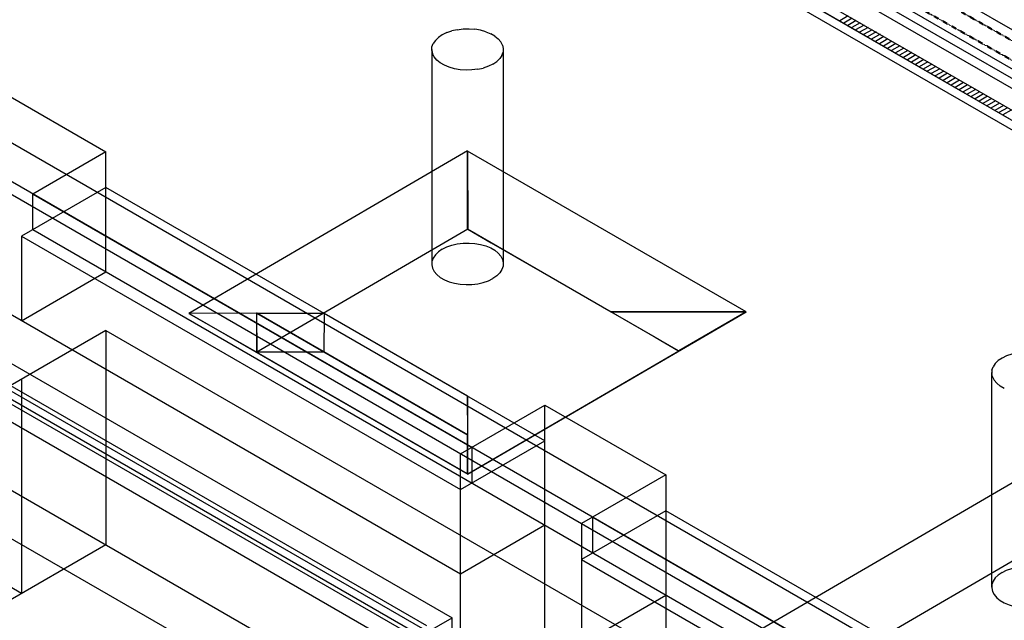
# Model space of a CAD drawing. Header units: inches. Extents: x 169 to 20644, y -1032 to 721.
# Tile 16 of 42: x 1046 to 1541, y 63 to 364. Entities that reach past the tile are written whole.
import ezdxf
from ezdxf import colors
from ezdxf.entities.mleader import LeaderData, LeaderLine
from ezdxf.math import Vec2, Vec3

# ---------------------------------------------------------------- set-up
doc = ezdxf.new("R2010")
doc.units = ezdxf.units.IN
doc.header["$LTSCALE"] = 0.5
doc.header["$MEASUREMENT"] = 0
doc.linetypes.add('Dash - 1_16_', pattern=[0.1875, 0.125, -0.0625])
for name, color, linetype in [('M-SECT-PATT', 8, 'Continuous'), ('P-PIPE', 3, 'Continuous'), ('P-SANR-FIXT', 6, 'Continuous'), ('S-ANNO-DIMS', 1, 'Continuous')]:
    doc.layers.add(name, color=color, linetype=linetype)
doc.styles.add('Annotative', font='romans.shx', dxfattribs={"width": 0.8, "height": 0.125})

# ---------------------------------------------------------------- blocks, each defined once
blk = doc.blocks.new('USM_H_Trench_Drain - USM_H_Trench_Drain-1077231-DRAINAGE ISOMETRIC')
at = {"layer": 'M-SECT-PATT'}
for p, q in [((1462.19, 366.39), (1457.95, 363.94)), ((1464.19, 365.24), (1459.95, 362.79)), ((1466.19, 364.08), (1461.95, 361.63)), ((1468.19, 362.93), (1463.95, 360.48)), ((1470.19, 361.77), (1465.95, 359.32)), ((1472.19, 360.62), (1467.95, 358.17)), ((1474.19, 359.46), (1469.95, 357.01)), ((1476.19, 358.31), (1471.95, 355.86)), ((1478.19, 357.15), (1473.95, 354.7)), ((1480.19, 356), (1475.95, 353.55)), ((1482.19, 354.84), (1477.95, 352.39)), ((1484.19, 353.69), (1479.95, 351.24)), ((1486.19, 352.53), (1481.95, 350.08)), ((1488.19, 351.38), (1483.95, 348.93)), ((1490.19, 350.22), (1485.95, 347.77)), ((1492.19, 349.07), (1487.95, 346.62)), ((1494.19, 347.91), (1489.95, 345.47)), ((1496.19, 346.76), (1491.95, 344.31)), ((1498.19, 345.61), (1493.95, 343.16)), ((1500.19, 344.45), (1495.95, 342)), ((1502.19, 343.3), (1497.95, 340.85)), ((1504.19, 342.14), (1499.95, 339.69)), ((1506.19, 340.99), (1501.95, 338.54)), ((1508.19, 339.83), (1503.95, 337.38)), ((1510.19, 338.68), (1505.95, 336.23)), ((1512.19, 337.52), (1507.95, 335.07)), ((1514.19, 336.37), (1509.95, 333.92)), ((1516.19, 335.21), (1511.95, 332.76)), ((1518.19, 334.06), (1513.95, 331.61)), ((1520.19, 332.9), (1515.95, 330.45)), ((1522.19, 331.75), (1517.95, 329.3)), ((1524.19, 330.59), (1519.95, 328.14)), ((1526.19, 329.44), (1521.95, 326.99)), ((1528.19, 328.28), (1523.95, 325.84)), ((1530.19, 327.13), (1525.95, 324.68)), ((1532.19, 325.98), (1527.95, 323.53)), ((1534.19, 324.82), (1529.95, 322.37)), ((1536.19, 323.67), (1531.95, 321.22)), ((1538.19, 322.51), (1533.95, 320.06)), ((1540.19, 321.36), (1535.95, 318.91)), ((1542.19, 320.2), (1537.95, 317.75)), ((1544.19, 319.05), (1539.95, 316.6))]:
    blk.add_line(p, q, dxfattribs=at)
at = {"layer": 'P-SANR-FIXT', "color": 1}
for p, q in [((1896.63, 115.57), (1231.95, 499.32)), ((1231.95, 494.42), (1892.38, 113.12)), ((1231.95, 494.42), (1896.63, 110.67)), ((1892.38, 108.22), (1231.95, 489.52))]:
    blk.add_line(p, q, dxfattribs=at)
blk = doc.blocks.new('Mechanical_Box_H_rvt-1-DRAINAGE ISOMETRIC')
at = {"layer": 'P-PIPE', "color": 90, "linetype": 'Dash - 1_16_', "lineweight": 50}
for p, q in [((1610.14, 316.91), (1485.77, 387.18)), ((1481.56, 379.68), (1604.5, 310.2))]:
    blk.add_line(p, q, dxfattribs=at)
at = {"layer": 'P-SANR-FIXT', "color": 1, "lineweight": 50}
blk.add_blockref('USM_H_Trench_Drain - USM_H_Trench_Drain-1077231-DRAINAGE ISOMETRIC', (0, 0), dxfattribs=at)

msp = doc.modelspace()

# ---------------------------------------------------------------- linework, layer by layer
at = {"layer": 'M-SECT-PATT', "lineweight": -3}
for p, q in [((2402.95, -509.44), (470.43, 606.3)), ((2629.22, -266.79), (1231.98, 539.9)), ((2595.28, -266.94), (1231.98, 520.16)), ((1223.5, 515.26), (2586.8, -271.84)), ((1231.98, 515.41), (2629.22, -291.29)), ((799.23, 442.59), (2162.53, -344.51)), ((2162.53, -364.12), (799.23, 422.98)), ((1252.87, 349.51), (1252.87, 241.68)), ((1288.87, 241.79), (1288.87, 349.51)), ((1028.33, 333.18), (1089.14, 298.07)), ((1089.14, 298.07), (1052.38, 276.84)), ((1089.14, 237.65), (1089.14, 298.07)), ((1270.87, 298.48), (1130.86, 216.84)), ((1270.96, 259.24), (1270.87, 298.48)), ((1270.87, 298.48), (1270.87, 259.09)), ((1270.87, 259.19), (1270.87, 298.38)), ((1270.87, 298.38), (1270.96, 259.14)), ((1410.88, 217.55), (1270.87, 298.38)), ((773.78, 282.56), (2187.99, -533.94)), ((1089.14, 280.11), (1046.72, 255.62)), ((1309.76, 152.74), (1089.14, 280.11)), ((1052.38, 258.88), (1052.38, 276.84)), ((1052.38, 276.84), (1272.99, 149.47)), ((1591.19, -52.2), (1052.38, 258.88)), ((1270.96, 259.24), (1164.89, 197.39)), ((1270.87, 259.09), (1270.87, 259.19)), ((1376.85, 198), (1270.87, 259.19)), ((1343, 217.45), (1270.87, 259.09)), ((1270.96, 259.14), (1270.96, 259.24)), ((2179.5, -553.53), (782.26, 253.17)), ((1046.72, 255.62), (1267.34, 128.24)), ((1046.72, 255.62), (1046.72, 213.16)), ((1267.34, 85.78), (1002.88, 238.47)), ((1046.72, 213.16), (1089.14, 237.65)), ((981.66, 226.22), (1263.09, 63.74)), ((1164.81, 216.93), (1130.86, 216.84)), ((1130.86, 216.84), (1164.89, 197.39)), ((1164.91, 216.93), (1131.03, 216.84)), ((1131.03, 216.84), (1270.96, 136.05)), ((1164.81, 216.93), (1270.96, 155.65)), ((1164.81, 216.93), (1164.81, 197.34)), ((1164.81, 216.93), (1164.89, 197.39)), ((1270.87, 155.76), (1164.91, 216.93)), ((1164.91, 216.93), (1198.75, 216.93)), ((1198.75, 216.93), (1198.66, 197.39)), ((1198.75, 216.93), (1270.87, 175.29)), ((1270.87, 136), (1410.88, 217.64)), ((1343, 217.45), (1410.88, 217.64)), ((1410.88, 217.55), (1343, 217.55)), ((1343, 217.55), (1343, 217.45)), ((1376.85, 198), (1410.88, 217.55)), ((1410.88, 217.64), (1377.02, 198)), ((1089.14, 208.26), (1025.51, 171.52)), ((1089.14, 208.26), (1089.14, 100.48)), ((1089.14, 208.26), (1591.19, -81.6)), ((1270.96, 136.15), (1377.02, 198)), ((1377.02, 198), (1376.85, 198)), ((1198.66, 197.39), (1164.72, 197.39)), ((1164.81, 197.34), (1164.89, 197.39)), ((1270.87, 136.1), (1164.81, 197.34)), ((1019.14, 190.7), (1248.24, 58.43)), ((1250.37, 59.66), (1021.26, 191.93)), ((1046.72, 183.76), (1046.72, 75.99)), ((1534.3, 187.03), (1534.3, 79.2)), ((1023.38, 181.72), (1244, 54.35)), ((1025.51, 182.95), (1246.12, 55.57)), ((1270.96, 155.65), (1270.87, 175.29)), ((1270.87, 175.29), (1270.87, 155.76)), ((1025.51, 171.52), (1246.12, 44.14)), ((1267.34, 146.21), (1309.76, 170.7)), ((1309.76, -26.89), (1309.76, 170.7)), ((1309.76, 170.7), (1370.57, 135.59)), ((1270.87, 136.1), (1270.87, 155.76)), ((1270.96, 136.15), (1270.87, 155.7)), ((1270.87, 155.7), (1270.87, 136.1)), ((1270.87, 136), (1270.87, 155.7)), ((1270.96, 136.05), (1270.96, 155.65)), ((1267.34, 128.24), (1309.76, 152.74)), ((1272.99, 149.47), (1272.99, 131.51)), ((1267.34, -75.88), (1267.34, 146.21)), ((1270.96, 136.15), (1270.87, 136.1)), ((1270.96, 136.15), (1270.87, 136)), ((1370.57, 135.59), (1328.15, 111.1)), ((1370.57, 135.59), (1370.57, -62)), ((1552.3, 135.99), (1412.29, 54.35)), ((1370.57, 117.63), (1328.15, 93.13)), ((1333.8, 96.4), (1333.8, 114.36)), ((1333.8, 114.36), (1554.42, -13.01)), ((1591.19, -9.75), (1370.57, 117.63)), ((1309.76, 110.28), (1267.34, 85.78)), ((1328.15, 111.1), (1328.15, -86.5)), ((1046.72, 75.99), (990.15, 108.65)), ((1089.14, 100.48), (1023.38, 62.51)), ((1552.38, 96.75), (1446.32, 34.9)), ((1328.15, 93.13), (1548.76, -34.24)), ((1328.15, 50.68), (1370.57, 75.17)), ((1241.88, 51.49), (1263.09, 63.74)), ((1263.09, 34.35), (1263.09, 63.74))]:
    msp.add_line(p, q, dxfattribs=at)
for points in [[(1258.14, 356.86, 0), (1256.22, 355.55, 0)], [(1260.41, 357.97, 0), (1258.14, 356.86, 0)], [(1260.41, 357.97, 0), (1262.97, 358.85, 0)], [(1265.74, 359.47, 0), (1262.97, 358.85, 0)], [(1265.74, 359.47, 0), (1268.64, 359.83, 0), (1271.62, 359.9, 0), (1274.57, 359.68, 0)], [(1280.09, 358.44, 0), (1277.41, 359.19, 0), (1274.57, 359.68, 0)], [(1280.09, 358.44, 0), (1282.5, 357.44, 0)], [(1284.61, 356.23, 0), (1282.5, 357.44, 0)], [(1252.89, 349.08, 0), (1253.01, 350.8, 0), (1253.62, 352.48, 0)], [(1254.7, 354.08, 0), (1253.62, 352.48, 0)], [(1254.7, 354.08, 0), (1256.22, 355.55, 0)], [(1284.61, 356.23, 0), (1286.33, 354.83, 0)], [(1288.49, 351.65, 0), (1287.64, 353.29, 0), (1286.33, 354.83, 0)], [(1288.49, 351.65, 0), (1288.86, 349.94, 0), (1288.73, 348.23, 0)], [(1252.89, 349.08, 0), (1253.25, 347.38, 0)], [(1276.01, 339.55, 0), (1273.1, 339.2, 0), (1270.13, 339.13, 0), (1267.18, 339.34, 0), (1264.33, 339.83, 0), (1261.66, 340.59, 0), (1259.24, 341.58, 0), (1257.14, 342.8, 0), (1255.41, 344.19, 0), (1254.1, 345.74, 0), (1253.25, 347.38, 0)], [(1288.12, 346.55, 0), (1287.04, 344.95, 0), (1285.52, 343.47, 0)], [(1288.12, 346.55, 0), (1288.73, 348.23, 0)], [(1283.6, 342.16, 0), (1281.33, 341.06, 0), (1278.78, 340.18, 0)], [(1283.6, 342.16, 0), (1285.52, 343.47, 0)], [(1276.01, 339.55, 0), (1278.78, 340.18, 0)], [(1270.96, 259.14, 0), (1282.76, 252.37, 0), (1365.13, 204.82, 0), (1376.85, 198, 0)], [(1258.14, 249.08, 0), (1256.22, 247.76, 0), (1254.7, 246.28, 0), (1253.62, 244.67, 0), (1253.01, 242.98, 0), (1252.89, 241.25, 0), (1253.25, 239.54, 0), (1254.1, 237.89, 0), (1255.41, 236.34, 0), (1257.14, 234.95, 0), (1259.24, 233.73, 0), (1261.66, 232.74, 0), (1264.33, 231.99, 0), (1267.18, 231.5, 0), (1270.13, 231.3, 0), (1273.1, 231.38, 0), (1276.01, 231.74, 0), (1278.78, 232.38, 0), (1281.33, 233.27, 0), (1283.6, 234.39, 0)], [(1258.14, 249.08, 0), (1260.41, 250.21, 0), (1262.97, 251.1, 0), (1265.74, 251.73, 0), (1268.64, 252.09, 0), (1271.62, 252.17, 0), (1274.57, 251.97, 0), (1277.41, 251.48, 0), (1280.09, 250.73, 0), (1282.5, 249.74, 0), (1284.61, 248.53, 0), (1286.33, 247.13, 0), (1287.64, 245.58, 0), (1288.49, 243.93, 0), (1288.86, 242.22, 0), (1288.73, 240.5, 0), (1288.12, 238.81, 0), (1287.04, 237.2, 0), (1285.52, 235.71, 0), (1283.6, 234.39, 0)], [(1539.57, 194.38, 0), (1537.65, 193.07, 0), (1536.13, 191.59, 0), (1535.05, 190, 0)], [(1547.16, 196.99, 0), (1544.39, 196.37, 0), (1541.84, 195.49, 0), (1539.57, 194.38, 0)], [(1534.44, 188.32, 0), (1534.32, 186.6, 0)], [(1534.44, 188.32, 0), (1535.05, 190, 0)], [(1534.68, 184.9, 0), (1534.32, 186.6, 0)], [(1534.68, 184.9, 0), (1535.53, 183.25, 0)], [(1536.84, 181.71, 0), (1535.53, 183.25, 0)], [(1536.84, 181.71, 0), (1538.56, 180.31, 0)], [(1540.67, 179.1, 0), (1538.56, 180.31, 0)], [(1539.57, 86.6, 0), (1541.84, 87.72, 0), (1544.39, 88.61, 0), (1547.16, 89.25, 0), (1550.07, 89.61, 0), (1553.04, 89.69, 0), (1555.99, 89.49, 0), (1558.84, 89, 0), (1561.51, 88.25, 0), (1563.93, 87.26, 0), (1566.04, 86.04, 0), (1567.76, 84.64, 0), (1569.07, 83.1, 0), (1569.92, 81.45, 0), (1570.28, 79.74, 0), (1570.16, 78.01, 0), (1569.55, 76.32, 0), (1568.47, 74.71, 0), (1566.95, 73.23, 0), (1565.03, 71.9, 0)], [(1539.57, 86.6, 0), (1537.65, 85.28, 0), (1536.13, 83.79, 0), (1535.05, 82.18, 0), (1534.44, 80.49, 0), (1534.32, 78.77, 0), (1534.68, 77.06, 0), (1535.53, 75.41, 0), (1536.84, 73.86, 0), (1538.56, 72.46, 0), (1540.67, 71.25, 0), (1543.09, 70.25, 0), (1545.76, 69.5, 0), (1548.61, 69.02, 0), (1551.56, 68.82, 0), (1554.53, 68.9, 0), (1557.44, 69.26, 0), (1560.21, 69.89, 0), (1562.76, 70.78, 0), (1565.03, 71.9, 0)]]:
    msp.add_polyline3d(points, dxfattribs=at)

# ---------------------------------------------------------------- block references
at = {"layer": 'P-PIPE', "lineweight": -3}
msp.add_blockref('Mechanical_Box_H_rvt-1-DRAINAGE ISOMETRIC', (0, 0), dxfattribs=at)

# ---------------------------------------------------------------- leaders
at = {"layer": 'S-ANNO-DIMS', "lineweight": -3}
ml = msp.add_multileader_mtext('Standard', dxfattribs=at)
ml.set_content('3" %%C DRAIN\\PIN MECHANICAL ROOM', color=2, style='Annotative')
ml.set_leader_properties()
ml.build(insert=Vec2(0, 0))
ml.multileader.update_dxf_attribs({"text_right_attachment_type": 3, "dogleg_length": 0.125, "arrow_head_size": 17.28, "scale": 96})
ctx = ml.context
ctx.base_point, ctx.scale, ctx.char_height, ctx.arrow_head_size, ctx.landing_gap_size, ctx.plane_origin = Vec3(319.83, 248.32), 96, 12, 17.28, 8.64, Vec3(362.29, 213.54)
ctx.right_attachment = 3
notes = []
notes.append((ctx, [(1, (1, 1, 0), (505.91, 226.03), (-1, 0), 12, [(0, [(756.54, 347.98)], 0, [])])]))
ctx.mtext.insert, ctx.mtext.width, ctx.mtext.flow_direction = Vec3(328.47, 254.32), 183.1805, 5
ml = msp.add_multileader_mtext('Standard', dxfattribs=at)
ml.set_content('8" %%C SOLID PVC DRAIN', color=2, style='Annotative')
ml.set_leader_properties()
ml.build(insert=Vec2(0, 0))
ml.multileader.update_dxf_attribs({"text_right_attachment_type": 3, "dogleg_length": 0.125, "arrow_head_size": 17.28, "scale": 96})
ctx = ml.context
ctx.base_point, ctx.scale, ctx.char_height, ctx.arrow_head_size, ctx.landing_gap_size, ctx.plane_origin = Vec3(476.81, 148.93), 96, 12, 17.28, 8.64, Vec3(458.94, 146.17)
ctx.right_attachment = 3
notes.append((ctx, [(1, (1, 1, 0), (624.03, 126.64), (-1, 0), 12, [(0, [(650.85, 161.63)], 0, [])])]))
ctx.mtext.insert, ctx.mtext.width, ctx.mtext.flow_direction = Vec3(485.45, 154.93), 126.5357, 5
for ctx, leaders in notes:
    for number, flags, end, landing, length, lines in leaders:
        leader = LeaderData()
        leader.index, (leader.has_last_leader_line, leader.has_dogleg_vector, leader.attachment_direction) = number, flags
        leader.last_leader_point, leader.dogleg_vector, leader.dogleg_length = Vec3(end), Vec3(landing), length
        for number, points, colour, breaks in lines:
            line = LeaderLine()
            line.index, line.vertices, line.color, line.breaks = number, Vec3.list(points), colors.encode_raw_color(colour), breaks
            leader.lines.append(line)
        ctx.leaders.append(leader)

doc.saveas('drawing.dxf')
